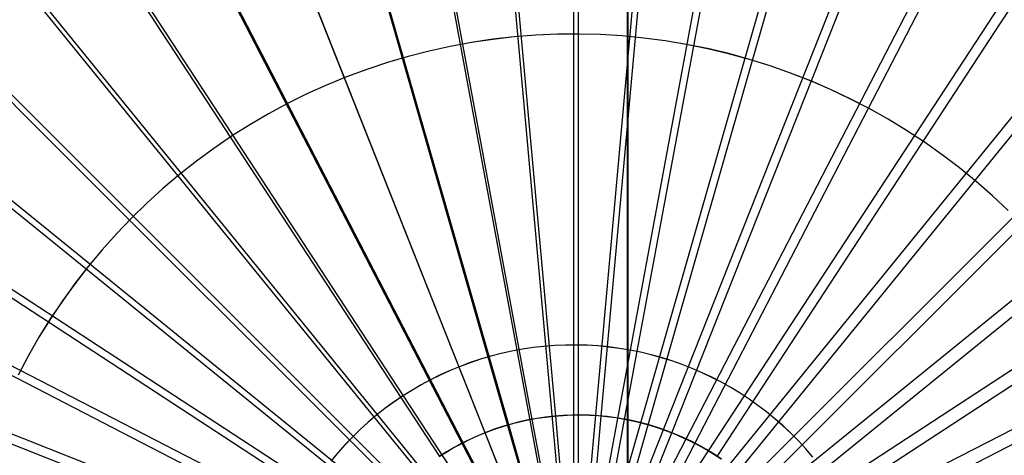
# Model space of a CAD drawing. Header units: millimetres. Extents: x 20498 to 21098, y 1199 to 1799.
# Tile 83 of 110: x 20768 to 20820, y 1510 to 1533. Entities that reach past the tile are written whole.
import ezdxf

# ---------------------------------------------------------------- set-up
doc = ezdxf.new("R2010")
doc.units = ezdxf.units.MM
doc.layers.add('Rico Pouf Ferm Living', color=7, linetype='Continuous', true_color=0x000000)

msp = doc.modelspace()

# ---------------------------------------------------------------- linework, layer by layer
at = {"layer": 'Rico Pouf Ferm Living'}
for p, q in [((20800.563, 1269.548, 65.239), (20800.563, 1728.9, 65.191)), ((20800.526, 1284.016, 0.022), (20800.526, 1714.445, -0.022)), ((20800.532, 1284.015, 10.805), (20800.532, 1714.444, 10.761)), ((20797.676, 1684.707, 55.555), (20797.674, 1499.703, 54.68)), ((20797.675, 1684.756, 53.555), (20797.675, 1499.302, 52.681)), ((20797.675, 1684.756, 53.555), (20797.675, 1499.302, 52.681)), ((20781.016, 1683.957, 55.546), (20797.638, 1499.701, 54.68)), ((20814.336, 1683.957, 55.561), (20797.711, 1499.702, 54.68)), ((20763.938, 1681.612, 55.534), (20797.601, 1499.696, 54.68)), ((20831.414, 1681.612, 55.564), (20797.748, 1499.697, 54.68)), ((20746.659, 1677.55, 55.518), (20797.563, 1499.687, 54.68)), ((20848.693, 1677.55, 55.565), (20797.786, 1499.688, 54.68)), ((20729.427, 1671.689, 55.5), (20797.525, 1499.674, 54.68)), ((20865.925, 1671.689, 55.562), (20797.823, 1499.676, 54.68)), ((20712.518, 1663.994, 55.478), (20797.489, 1499.657, 54.68)), ((20882.834, 1663.994, 55.556), (20797.86, 1499.659, 54.68)), ((20696.217, 1654.484, 55.453), (20797.453, 1499.636, 54.68)), ((20899.135, 1654.485, 55.546), (20797.896, 1499.638, 54.68)), ((20680.812, 1643.241, 55.425), (20797.42, 1499.611, 54.68)), ((20914.54, 1643.241, 55.532), (20797.93, 1499.614, 54.68)), ((20666.571, 1630.402, 55.395), (20797.389, 1499.583, 54.68)), ((20928.781, 1630.402, 55.515), (20797.961, 1499.586, 54.68)), ((20653.732, 1616.16, 55.363), (20797.361, 1499.552, 54.68)), ((20941.621, 1616.161, 55.495), (20797.989, 1499.555, 54.68)), ((20800.545, 1392.896, 33.655), (20800.545, 1605.559, 33.633)), ((20642.488, 1600.755, 55.33), (20797.336, 1499.518, 54.68)), ((20952.864, 1600.756, 55.472), (20798.014, 1499.522, 54.68)), ((20632.979, 1584.455, 55.296), (20797.316, 1499.483, 54.68)), ((20962.374, 1584.456, 55.446), (20798.035, 1499.486, 54.68)), ((20625.284, 1567.545, 55.261), (20797.299, 1499.446, 54.68)), ((20775.57, 1532.854, 420.38), (20768.057, 1544.346, 419.753)), ((20820.293, 1532.855, 420.401), (20827.804, 1544.346, 419.781)), ((20772.174, 1530.376, 420.374), (20763.521, 1541.035, 419.745)), ((20796.726, 1512.018, 420.998), (20794.259, 1539.35, 420.401)), ((20797.932, 1512.072, 420.999), (20797.931, 1539.515, 420.403)), ((20797.933, 1512.086, 422.999), (20797.932, 1539.578, 422.402)), ((20797.933, 1512.086, 422.999), (20797.932, 1539.578, 422.402)), ((20799.138, 1512.018, 420.999), (20801.603, 1539.35, 420.404)), ((20795.489, 1511.848, 420.997), (20790.495, 1538.833, 420.398)), ((20800.374, 1511.848, 420.999), (20805.367, 1538.833, 420.405)), ((20794.238, 1511.554, 420.996), (20786.687, 1537.938, 420.395)), ((20801.625, 1511.554, 420.999), (20809.175, 1537.938, 420.405)), ((20769.036, 1527.546, 420.368), (20759.328, 1537.255, 419.736)), ((20792.991, 1511.13, 420.995), (20782.889, 1536.646, 420.391)), ((20802.872, 1511.13, 420.999), (20812.973, 1536.646, 420.404)), ((20791.767, 1510.573, 420.993), (20779.162, 1534.95, 420.386)), ((20804.096, 1510.573, 420.999), (20816.7, 1534.95, 420.403)), ((20790.587, 1509.884, 420.991), (20775.57, 1532.854, 420.38)), ((20805.277, 1509.884, 420.998), (20820.293, 1532.855, 420.401)), ((20793.394, 1532.006, 52.627), (20792.261, 1531.837, 52.627)), ((20793.394, 1532.007, 54.628), (20792.262, 1531.839, 54.627)), ((20794.532, 1532.136, 54.628), (20793.394, 1532.007, 54.628)), ((20794.531, 1532.134, 52.628), (20793.394, 1532.006, 52.627)), ((20795.673, 1532.224, 52.629), (20794.531, 1532.134, 52.628)), ((20795.674, 1532.225, 54.629), (20794.532, 1532.136, 54.628)), ((20796.816, 1532.273, 52.63), (20795.673, 1532.224, 52.629)), ((20796.818, 1532.275, 54.63), (20795.674, 1532.225, 54.629)), ((20797.961, 1532.283, 52.63), (20796.816, 1532.273, 52.63)), ((20797.963, 1532.285, 54.63), (20796.818, 1532.275, 54.63)), ((20799.106, 1532.254, 52.631), (20797.961, 1532.283, 52.63)), ((20799.107, 1532.255, 54.631), (20797.963, 1532.285, 54.63)), ((20800.249, 1532.184, 52.631), (20799.106, 1532.254, 52.631)), ((20800.25, 1532.186, 54.631), (20799.107, 1532.255, 54.631)), ((20801.388, 1532.075, 52.631), (20800.249, 1532.184, 52.631)), ((20801.39, 1532.076, 54.631), (20800.25, 1532.186, 54.631)), ((20802.523, 1531.926, 52.631), (20801.388, 1532.075, 52.631)), ((20802.526, 1531.928, 54.632), (20801.39, 1532.076, 54.631)), ((20791.136, 1531.631, 54.626), (20790.017, 1531.385, 54.625)), ((20791.135, 1531.63, 52.626), (20790.017, 1531.383, 52.625)), ((20792.261, 1531.837, 52.627), (20791.135, 1531.63, 52.626)), ((20792.262, 1531.839, 54.627), (20791.136, 1531.631, 54.626)), ((20803.653, 1531.738, 52.632), (20802.523, 1531.926, 52.631)), ((20803.655, 1531.74, 54.632), (20802.526, 1531.928, 54.632)), ((20804.775, 1531.511, 52.632), (20803.653, 1531.738, 52.632)), ((20804.777, 1531.513, 54.632), (20803.655, 1531.74, 54.632)), ((20805.889, 1531.245, 52.632), (20804.775, 1531.511, 52.632)), ((20805.891, 1531.247, 54.632), (20804.777, 1531.513, 54.632)), ((20788.908, 1531.1, 54.624), (20787.81, 1530.776, 54.623)), ((20788.908, 1531.098, 52.624), (20787.81, 1530.775, 52.623)), ((20790.017, 1531.385, 54.625), (20788.908, 1531.1, 54.624)), ((20790.017, 1531.383, 52.625), (20788.908, 1531.098, 52.624)), ((20806.992, 1530.941, 52.632), (20805.889, 1531.245, 52.632)), ((20806.995, 1530.942, 54.632), (20805.891, 1531.247, 54.632)), ((20808.085, 1530.599, 52.632), (20806.992, 1530.941, 52.632)), ((20808.088, 1530.6, 54.632), (20806.995, 1530.942, 54.632)), ((20786.723, 1530.415, 54.622), (20785.65, 1530.016, 54.62)), ((20786.724, 1530.414, 52.622), (20785.65, 1530.015, 52.62)), ((20787.81, 1530.776, 54.623), (20786.723, 1530.415, 54.622)), ((20787.81, 1530.775, 52.623), (20786.724, 1530.414, 52.622)), ((20809.165, 1530.219, 52.631), (20808.085, 1530.599, 52.632)), ((20809.168, 1530.22, 54.631), (20808.088, 1530.6, 54.632)), ((20789.472, 1509.07, 420.989), (20772.174, 1530.376, 420.374)), ((20785.65, 1530.016, 54.62), (20784.591, 1529.58, 54.619)), ((20785.65, 1530.015, 52.62), (20784.592, 1529.579, 52.619)), ((20806.392, 1509.07, 420.997), (20823.688, 1530.376, 420.398)), ((20810.231, 1529.801, 52.631), (20809.165, 1530.219, 52.631)), ((20810.234, 1529.802, 54.631), (20809.168, 1530.22, 54.631)), ((20784.591, 1529.58, 54.619), (20783.548, 1529.108, 54.618)), ((20784.592, 1529.579, 52.619), (20783.549, 1529.107, 52.618)), ((20811.282, 1529.347, 52.631), (20810.231, 1529.801, 52.631)), ((20811.285, 1529.348, 54.631), (20810.234, 1529.802, 54.631)), ((20812.316, 1528.857, 52.63), (20811.282, 1529.347, 52.631)), ((20812.32, 1528.858, 54.63), (20811.285, 1529.348, 54.631)), ((20783.548, 1529.108, 54.618), (20782.522, 1528.599, 54.616)), ((20783.549, 1529.107, 52.618), (20782.523, 1528.598, 52.616)), ((20813.333, 1528.331, 52.63), (20812.316, 1528.857, 52.63)), ((20813.337, 1528.332, 54.63), (20812.32, 1528.858, 54.63)), ((20782.522, 1528.599, 54.616), (20781.514, 1528.056, 54.615)), ((20782.523, 1528.598, 52.616), (20781.515, 1528.055, 52.615)), ((20814.331, 1527.77, 52.629), (20813.333, 1528.331, 52.63)), ((20814.335, 1527.771, 54.629), (20813.337, 1528.332, 54.63)), ((20781.514, 1528.056, 54.615), (20780.526, 1527.477, 54.613)), ((20781.515, 1528.055, 52.615), (20780.527, 1527.477, 52.613)), ((20788.441, 1508.141, 420.987), (20769.036, 1527.546, 420.368)), ((20780.526, 1527.477, 54.613), (20779.558, 1526.865, 54.612)), ((20780.527, 1527.477, 52.613), (20779.56, 1526.865, 52.612)), ((20807.423, 1508.141, 420.996), (20826.827, 1527.547, 420.394)), ((20815.309, 1527.175, 52.629), (20814.331, 1527.77, 52.629)), ((20815.313, 1527.175, 54.629), (20814.335, 1527.771, 54.629)), ((20779.558, 1526.865, 54.612), (20778.612, 1526.22, 54.61)), ((20779.56, 1526.865, 52.612), (20778.614, 1526.219, 52.61)), ((20816.266, 1526.546, 52.628), (20815.309, 1527.175, 52.629)), ((20816.27, 1526.546, 54.628), (20815.313, 1527.175, 54.629)), ((20778.612, 1526.22, 54.61), (20777.69, 1525.542, 54.609)), ((20778.614, 1526.219, 52.61), (20777.691, 1525.541, 52.608)), ((20817.2, 1525.884, 52.627), (20816.266, 1526.546, 52.628)), ((20817.205, 1525.885, 54.627), (20816.27, 1526.546, 54.628)), ((20818.111, 1525.19, 52.626), (20817.2, 1525.884, 52.627)), ((20818.116, 1525.191, 54.626), (20817.205, 1525.885, 54.627)), ((20777.69, 1525.542, 54.609), (20776.791, 1524.832, 54.607)), ((20777.691, 1525.541, 52.608), (20776.793, 1524.832, 52.607)), ((20818.997, 1524.465, 52.625), (20818.111, 1525.19, 52.626)), ((20819.002, 1524.466, 54.625), (20818.116, 1525.191, 54.626)), ((20776.791, 1524.832, 54.607), (20775.917, 1524.092, 54.605)), ((20776.793, 1524.832, 52.607), (20775.919, 1524.092, 52.605)), ((20787.511, 1507.11, 420.985), (20766.206, 1524.408, 420.361)), ((20808.352, 1507.11, 420.994), (20829.656, 1524.408, 420.39)), ((20819.858, 1523.71, 52.624), (20818.997, 1524.465, 52.625)), ((20819.863, 1523.711, 54.624), (20819.002, 1524.466, 54.625)), ((20775.917, 1524.092, 54.605), (20775.07, 1523.322, 54.603)), ((20775.919, 1524.092, 52.605), (20775.072, 1523.322, 52.603)), ((20820.692, 1522.926, 52.623), (20819.858, 1523.71, 52.624)), ((20820.697, 1522.926, 54.623), (20819.863, 1523.711, 54.624)), ((20775.07, 1523.322, 54.603), (20774.25, 1522.523, 54.601)), ((20775.072, 1523.322, 52.603), (20774.252, 1522.523, 52.601)), ((20774.25, 1522.523, 54.601), (20773.458, 1521.696, 54.6)), ((20774.252, 1522.523, 52.601), (20773.46, 1521.696, 52.599)), ((20773.458, 1521.696, 54.6), (20772.695, 1520.842, 54.598)), ((20773.46, 1521.696, 52.599), (20772.697, 1520.842, 52.598)), ((20786.697, 1505.995, 420.982), (20763.728, 1521.012, 420.353)), ((20809.166, 1505.995, 420.993), (20832.135, 1521.013, 420.384)), ((20772.695, 1520.842, 54.598), (20771.962, 1519.962, 54.596)), ((20772.697, 1520.842, 52.598), (20771.965, 1519.962, 52.596)), ((20771.962, 1519.962, 54.596), (20771.261, 1519.057, 54.594)), ((20771.965, 1519.962, 52.596), (20771.263, 1519.058, 52.594)), ((20771.261, 1519.057, 54.594), (20770.591, 1518.128, 54.592)), ((20771.263, 1519.058, 52.594), (20770.593, 1518.129, 52.592)), ((20770.591, 1518.128, 54.592), (20769.953, 1517.177, 54.59)), ((20770.593, 1518.129, 52.592), (20769.956, 1517.178, 52.59)), ((20786.009, 1504.815, 420.98), (20761.632, 1517.42, 420.346)), ((20809.855, 1504.815, 420.991), (20834.23, 1517.42, 420.379)), ((20769.953, 1517.177, 54.59), (20769.35, 1516.204, 54.588)), ((20769.956, 1517.178, 52.59), (20769.353, 1516.205, 52.588)), ((20769.35, 1516.204, 54.588), (20768.78, 1515.211, 54.586)), ((20769.353, 1516.205, 52.588), (20768.783, 1515.212, 52.585)), ((20797.246, 1515.788, 52.652), (20796.674, 1515.763, 52.652)), ((20797.247, 1515.79, 54.652), (20796.675, 1515.765, 54.652)), ((20797.818, 1515.793, 52.652), (20797.246, 1515.788, 52.652)), ((20797.82, 1515.795, 54.653), (20797.247, 1515.79, 54.652)), ((20798.391, 1515.778, 52.653), (20797.818, 1515.793, 52.652)), ((20798.392, 1515.78, 54.653), (20797.82, 1515.795, 54.653)), ((20798.962, 1515.743, 52.653), (20798.391, 1515.778, 52.653)), ((20798.964, 1515.745, 54.653), (20798.392, 1515.78, 54.653)), ((20793.846, 1515.345, 54.65), (20793.292, 1515.202, 54.649)), ((20793.846, 1515.343, 52.65), (20793.292, 1515.2, 52.649)), ((20794.406, 1515.468, 54.65), (20793.846, 1515.345, 54.65)), ((20794.405, 1515.466, 52.65), (20793.846, 1515.343, 52.65)), ((20794.968, 1515.57, 52.651), (20794.405, 1515.466, 52.65)), ((20794.969, 1515.572, 54.651), (20794.406, 1515.468, 54.65)), ((20795.535, 1515.654, 52.651), (20794.968, 1515.57, 52.651)), ((20795.535, 1515.656, 54.651), (20794.969, 1515.572, 54.651)), ((20796.104, 1515.721, 54.652), (20795.535, 1515.656, 54.651)), ((20796.103, 1515.718, 52.652), (20795.535, 1515.654, 52.651)), ((20796.674, 1515.763, 52.652), (20796.103, 1515.718, 52.652)), ((20796.675, 1515.765, 54.652), (20796.104, 1515.721, 54.652)), ((20799.532, 1515.688, 52.653), (20798.962, 1515.743, 52.653)), ((20799.534, 1515.691, 54.653), (20798.964, 1515.745, 54.653)), ((20800.099, 1515.614, 52.653), (20799.532, 1515.688, 52.653)), ((20800.102, 1515.617, 54.653), (20799.534, 1515.691, 54.653)), ((20800.664, 1515.52, 52.653), (20800.099, 1515.614, 52.653)), ((20800.667, 1515.522, 54.653), (20800.102, 1515.617, 54.653)), ((20801.225, 1515.407, 52.653), (20800.664, 1515.52, 52.653)), ((20801.228, 1515.409, 54.653), (20800.667, 1515.522, 54.653)), ((20801.782, 1515.274, 52.653), (20801.225, 1515.407, 52.653)), ((20801.785, 1515.276, 54.653), (20801.228, 1515.409, 54.653)), ((20802.334, 1515.122, 52.653), (20801.782, 1515.274, 52.653)), ((20802.337, 1515.124, 54.653), (20801.785, 1515.276, 54.653)), ((20768.78, 1515.211, 54.586), (20768.245, 1514.198, 54.583)), ((20768.783, 1515.212, 52.585), (20768.248, 1514.199, 52.583)), ((20792.199, 1514.86, 54.648), (20791.662, 1514.661, 54.648)), ((20792.2, 1514.858, 52.648), (20791.663, 1514.658, 52.648)), ((20792.742, 1515.041, 54.649), (20792.199, 1514.86, 54.648)), ((20792.743, 1515.039, 52.649), (20792.2, 1514.858, 52.648)), ((20793.292, 1515.202, 54.649), (20792.742, 1515.041, 54.649)), ((20793.292, 1515.2, 52.649), (20792.743, 1515.039, 52.649)), ((20802.88, 1514.95, 52.653), (20802.334, 1515.122, 52.653)), ((20802.883, 1514.952, 54.653), (20802.337, 1515.124, 54.653)), ((20803.42, 1514.76, 52.653), (20802.88, 1514.95, 52.653)), ((20803.424, 1514.762, 54.653), (20802.883, 1514.952, 54.653)), ((20803.953, 1514.551, 52.653), (20803.42, 1514.76, 52.653)), ((20803.957, 1514.553, 54.653), (20803.424, 1514.762, 54.653)), ((20791.133, 1514.443, 54.647), (20790.611, 1514.206, 54.646)), ((20791.134, 1514.441, 52.647), (20790.612, 1514.204, 52.646)), ((20791.662, 1514.661, 54.648), (20791.133, 1514.443, 54.647)), ((20791.663, 1514.658, 52.648), (20791.134, 1514.441, 52.647)), ((20804.479, 1514.324, 52.653), (20803.953, 1514.551, 52.653)), ((20804.482, 1514.326, 54.653), (20803.957, 1514.553, 54.653)), ((20804.996, 1514.079, 52.653), (20804.479, 1514.324, 52.653)), ((20805, 1514.081, 54.653), (20804.482, 1514.326, 54.653)), ((20785.452, 1503.591, 420.977), (20759.936, 1513.693, 420.338)), ((20790.098, 1513.952, 54.646), (20789.594, 1513.68, 54.645)), ((20790.099, 1513.95, 52.646), (20789.595, 1513.679, 52.645)), ((20790.611, 1514.206, 54.646), (20790.098, 1513.952, 54.646)), ((20790.612, 1514.204, 52.646), (20790.099, 1513.95, 52.646)), ((20805.504, 1513.816, 52.652), (20804.996, 1514.079, 52.653)), ((20805.509, 1513.818, 54.652), (20805, 1514.081, 54.653)), ((20806.003, 1513.536, 52.652), (20805.504, 1513.816, 52.652)), ((20806.008, 1513.537, 54.652), (20805.509, 1513.818, 54.652)), ((20789.1, 1513.391, 54.644), (20788.616, 1513.085, 54.643)), ((20789.101, 1513.389, 52.644), (20788.617, 1513.083, 52.643)), ((20789.594, 1513.68, 54.645), (20789.1, 1513.391, 54.644)), ((20789.595, 1513.679, 52.645), (20789.101, 1513.389, 52.644)), ((20806.492, 1513.238, 52.652), (20806.003, 1513.536, 52.652)), ((20806.497, 1513.24, 54.652), (20806.008, 1513.537, 54.652)), ((20806.971, 1512.924, 52.651), (20806.492, 1513.238, 52.652)), ((20806.975, 1512.925, 54.651), (20806.497, 1513.24, 54.652)), ((20788.143, 1512.762, 54.643), (20787.681, 1512.423, 54.642)), ((20788.145, 1512.761, 52.642), (20787.683, 1512.422, 52.642)), ((20788.616, 1513.085, 54.643), (20788.143, 1512.762, 54.643)), ((20788.617, 1513.083, 52.643), (20788.145, 1512.761, 52.642)), ((20807.438, 1512.593, 52.651), (20806.971, 1512.924, 52.651)), ((20807.443, 1512.594, 54.651), (20806.975, 1512.925, 54.651)), ((20787.681, 1512.423, 54.642), (20787.232, 1512.068, 54.641)), ((20787.683, 1512.422, 52.642), (20787.234, 1512.067, 52.641)), ((20807.893, 1512.246, 52.651), (20807.438, 1512.593, 52.651)), ((20807.898, 1512.247, 54.651), (20807.443, 1512.594, 54.651)), ((20808.336, 1511.884, 52.65), (20807.893, 1512.246, 52.651)), ((20808.342, 1511.885, 54.65), (20807.898, 1512.247, 54.651)), ((20786.795, 1511.698, 54.64), (20786.371, 1511.313, 54.639)), ((20786.797, 1511.697, 52.64), (20786.374, 1511.312, 52.639)), ((20787.232, 1512.068, 54.641), (20786.795, 1511.698, 54.64)), ((20787.234, 1512.067, 52.641), (20786.797, 1511.697, 52.64)), ((20794.813, 1511.719, 422.997), (20794.361, 1511.603, 422.996)), ((20794.815, 1511.705, 420.997), (20794.364, 1511.589, 420.996)), ((20795.268, 1511.819, 422.997), (20794.813, 1511.719, 422.997)), ((20795.27, 1511.806, 420.997), (20794.815, 1511.705, 420.997)), ((20795.727, 1511.904, 422.997), (20795.268, 1511.819, 422.997)), ((20795.728, 1511.89, 420.997), (20795.27, 1511.806, 420.997)), ((20797.934, 1498.65, 421.033), (20795.489, 1511.848, 420.997)), ((20796.188, 1511.972, 422.998), (20795.727, 1511.904, 422.997)), ((20796.189, 1511.959, 420.998), (20795.728, 1511.89, 420.997)), ((20796.652, 1512.025, 422.998), (20796.188, 1511.972, 422.998)), ((20796.652, 1512.011, 420.998), (20796.189, 1511.959, 420.998)), ((20797.117, 1512.061, 422.998), (20796.652, 1512.025, 422.998)), ((20797.117, 1512.047, 420.998), (20796.652, 1512.011, 420.998)), ((20797.934, 1498.65, 421.033), (20796.726, 1512.018, 420.998)), ((20797.583, 1512.082, 422.998), (20797.117, 1512.061, 422.998)), ((20797.582, 1512.068, 420.998), (20797.117, 1512.047, 420.998)), ((20798.048, 1512.072, 420.999), (20797.582, 1512.068, 420.998)), ((20798.05, 1512.086, 422.999), (20797.583, 1512.082, 422.998)), ((20797.934, 1498.65, 421.033), (20797.932, 1512.072, 420.999)), ((20797.933, 1498.646, 423.033), (20797.933, 1512.086, 422.999)), ((20797.933, 1498.646, 423.033), (20797.933, 1512.086, 422.999)), ((20797.934, 1498.65, 421.033), (20799.138, 1512.018, 420.999)), ((20797.934, 1498.65, 421.033), (20800.374, 1511.848, 420.999)), ((20798.514, 1512.06, 420.999), (20798.048, 1512.072, 420.999)), ((20798.516, 1512.074, 422.999), (20798.05, 1512.086, 422.999)), ((20798.979, 1512.031, 420.999), (20798.514, 1512.06, 420.999)), ((20798.982, 1512.045, 422.999), (20798.516, 1512.074, 422.999)), ((20799.443, 1511.987, 420.999), (20798.979, 1512.031, 420.999)), ((20799.446, 1512.001, 422.999), (20798.982, 1512.045, 422.999)), ((20799.905, 1511.926, 420.999), (20799.443, 1511.987, 420.999)), ((20799.909, 1511.94, 422.999), (20799.446, 1512.001, 422.999)), ((20800.364, 1511.85, 420.999), (20799.905, 1511.926, 420.999)), ((20800.369, 1511.864, 422.999), (20799.909, 1511.94, 422.999)), ((20800.821, 1511.758, 420.999), (20800.364, 1511.85, 420.999)), ((20800.826, 1511.771, 422.999), (20800.369, 1511.864, 422.999)), ((20801.274, 1511.649, 420.999), (20800.821, 1511.758, 420.999)), ((20801.28, 1511.663, 422.999), (20800.826, 1511.771, 422.999)), ((20801.723, 1511.526, 420.999), (20801.274, 1511.649, 420.999)), ((20801.73, 1511.539, 422.999), (20801.28, 1511.663, 422.999)), ((20808.767, 1511.506, 52.65), (20808.336, 1511.884, 52.65)), ((20808.772, 1511.507, 54.65), (20808.342, 1511.885, 54.65)), ((20786.371, 1511.313, 54.639), (20785.961, 1510.913, 54.638)), ((20786.374, 1511.312, 52.639), (20785.964, 1510.913, 52.638)), ((20793.033, 1511.161, 422.995), (20792.602, 1510.984, 422.994)), ((20793.038, 1511.148, 420.995), (20792.607, 1510.971, 420.994)), ((20797.934, 1498.65, 421.033), (20792.991, 1511.13, 420.995)), ((20793.471, 1511.324, 422.995), (20793.033, 1511.161, 422.995)), ((20793.475, 1511.311, 420.995), (20793.038, 1511.148, 420.995)), ((20793.913, 1511.471, 422.996), (20793.471, 1511.324, 422.995)), ((20793.917, 1511.458, 420.996), (20793.475, 1511.311, 420.995)), ((20794.361, 1511.603, 422.996), (20793.913, 1511.471, 422.996)), ((20794.364, 1511.589, 420.996), (20793.917, 1511.458, 420.996)), ((20797.934, 1498.65, 421.033), (20794.238, 1511.554, 420.996)), ((20797.934, 1498.65, 421.033), (20801.625, 1511.554, 420.999)), ((20797.934, 1498.65, 421.033), (20802.872, 1511.13, 420.999)), ((20802.168, 1511.386, 420.999), (20801.723, 1511.526, 420.999)), ((20802.175, 1511.399, 422.999), (20801.73, 1511.539, 422.999)), ((20802.607, 1511.232, 420.999), (20802.168, 1511.386, 420.999)), ((20802.615, 1511.244, 422.999), (20802.175, 1511.399, 422.999)), ((20803.041, 1511.062, 420.999), (20802.607, 1511.232, 420.999)), ((20803.049, 1511.074, 422.999), (20802.615, 1511.244, 422.999)), ((20809.183, 1511.114, 52.649), (20808.767, 1511.506, 52.65)), ((20809.189, 1511.114, 54.649), (20808.772, 1511.507, 54.65)), ((20809.586, 1510.707, 52.649), (20809.183, 1511.114, 52.649)), ((20809.592, 1510.708, 54.649), (20809.189, 1511.114, 54.649)), ((20785.961, 1510.913, 54.638), (20785.565, 1510.5, 54.637)), ((20785.964, 1510.913, 52.638), (20785.568, 1510.499, 52.637)), ((20791.759, 1510.584, 422.993), (20791.348, 1510.362, 422.992)), ((20791.766, 1510.572, 420.993), (20791.355, 1510.351, 420.992)), ((20792.177, 1510.791, 422.994), (20791.759, 1510.584, 422.993)), ((20792.183, 1510.779, 420.994), (20791.766, 1510.572, 420.993)), ((20797.934, 1498.65, 421.033), (20791.767, 1510.573, 420.993)), ((20792.602, 1510.984, 422.994), (20792.177, 1510.791, 422.994)), ((20792.607, 1510.971, 420.994), (20792.183, 1510.779, 420.994)), ((20797.934, 1498.65, 421.033), (20804.096, 1510.573, 420.999)), ((20803.469, 1510.877, 420.999), (20803.041, 1511.062, 420.999)), ((20803.478, 1510.889, 422.999), (20803.049, 1511.074, 422.999)), ((20803.89, 1510.677, 420.999), (20803.469, 1510.877, 420.999)), ((20803.899, 1510.689, 422.999), (20803.478, 1510.889, 422.999)), ((20804.304, 1510.463, 420.999), (20803.89, 1510.677, 420.999)), ((20804.313, 1510.475, 422.999), (20803.899, 1510.689, 422.999)), ((20809.975, 1510.287, 52.648), (20809.586, 1510.707, 52.649)), ((20809.981, 1510.287, 54.648), (20809.592, 1510.708, 54.649)), ((20785.183, 1510.073, 54.636), (20784.817, 1509.633, 54.635)), ((20785.186, 1510.072, 52.636), (20784.82, 1509.632, 52.635)), ((20785.565, 1510.5, 54.637), (20785.183, 1510.073, 54.636)), ((20785.568, 1510.499, 52.637), (20785.186, 1510.072, 52.636)), ((20790.946, 1510.127, 422.992), (20790.551, 1509.877, 422.991)), ((20790.953, 1510.116, 420.992), (20790.56, 1509.866, 420.991)), ((20791.348, 1510.362, 422.992), (20790.946, 1510.127, 422.992)), ((20791.355, 1510.351, 420.992), (20790.953, 1510.116, 420.992)), ((20804.71, 1510.235, 420.998), (20804.304, 1510.463, 420.999)), ((20804.72, 1510.247, 422.998), (20804.313, 1510.475, 422.999)), ((20805.108, 1509.993, 420.998), (20804.71, 1510.235, 420.998)), ((20805.119, 1510.004, 422.998), (20804.72, 1510.247, 422.998)), ((20810.349, 1509.853, 52.647), (20809.975, 1510.287, 52.648)), ((20810.355, 1509.854, 54.647), (20809.981, 1510.287, 54.648)), ((20805.497, 1509.737, 420.998), (20805.108, 1509.993, 420.998)), ((20805.509, 1509.748, 422.998), (20805.119, 1510.004, 422.998))]:
    msp.add_line(p, q, dxfattribs=at)

doc.saveas('drawing.dxf')
